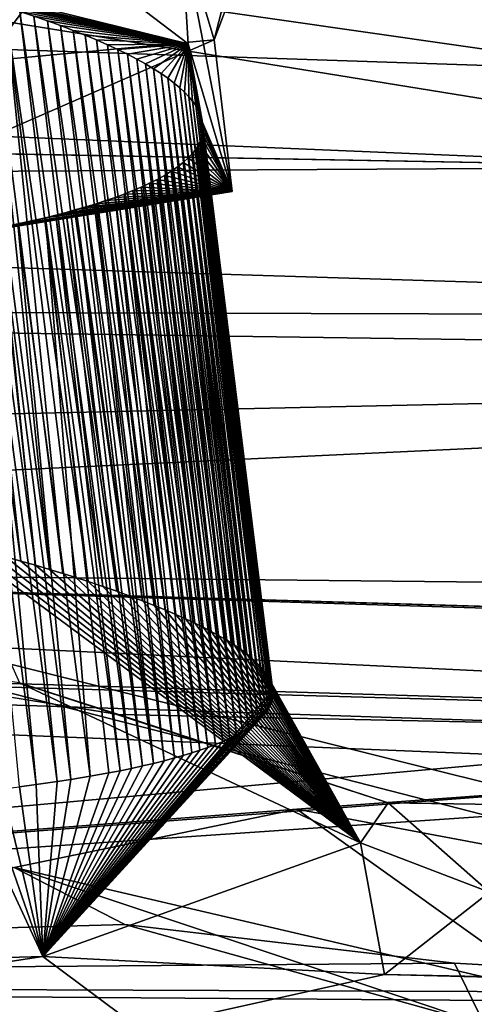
# Model space of a CAD drawing. Header units: metres. Extents: x -147 to 294, y -23 to 81.
# Tile 99 of 256: x 202.604 to 203.198, y 5.407 to 6.693. Entities that reach past the tile are written whole.
import ezdxf

# ---------------------------------------------------------------- set-up
doc = ezdxf.new("R2010")
doc.units = ezdxf.units.M
doc.layers.add('solid_AVA_153', color=7, linetype='CONTINUOUS')

msp = doc.modelspace()

# ---------------------------------------------------------------- linework, layer by layer
at = {"layer": 'solid_AVA_153'}
for points in [[(207.291779, 17.388544, 266.270386), (208.603088, 4.635914, 263.353302), (200.473083, 4.58493, 259.966278)], [(202.49733, 17.241199, 264.547913), (207.291779, 17.388544, 266.270386), (200.473083, 4.58493, 259.966278)], [(198.275375, 11.85704, 257.52124), (206.423767, 11.715429, 261.726685), (200.052322, 5.436277, 256.619995)], [(206.423767, 11.715429, 261.726685), (206.57489, 6.023056, 260.103271), (200.052322, 5.436277, 256.619995)], [(200.681549, 10.346889, 260.555847), (209.356186, 4.718494, 262.470093), (208.7677, 10.432701, 263.776947)], [(200.681549, 10.346889, 260.555847), (201.245712, 4.63292, 259.237183), (209.356186, 4.718494, 262.470093)], [(202.815536, 6.811509, 231.630707), (202.858337, 6.667094, 232.959641), (203.094223, 7.592845, 231.722153)], [(202.858337, 6.667094, 232.959641), (203.141144, 7.414907, 233.215698), (203.094223, 7.592845, 231.722153)], [(202.081039, 6.646233, 234.112656), (202.301697, 7.342904, 234.519958), (203.141144, 7.414907, 233.215698)], [(202.558945, 6.639395, 233.596832), (202.081039, 6.646233, 234.112656), (203.141144, 7.414907, 233.215698)], [(202.858337, 6.667094, 232.959641), (202.558945, 6.639395, 233.596832), (203.141144, 7.414907, 233.215698)], [(199.85556, 7.176807, 223.485275), (215.797318, 6.590798, 223.449158), (199.687378, 7.160552, 223.645233)], [(199.85556, 7.176807, 223.485275), (215.078384, 6.80162, 222.256088), (215.797318, 6.590798, 223.449158)], [(216.438309, 6.523968, 223.849457), (217.153473, 6.497873, 224.030807), (199.687378, 7.160552, 223.645233)], [(208.94046, 6.497235, 224.581436), (199.687378, 7.160552, 223.645233), (217.153473, 6.497873, 224.030807)], [(215.797318, 6.590798, 223.449158), (216.438309, 6.523968, 223.849457), (199.687378, 7.160552, 223.645233)], [(207.379684, 5.915334, 228.472885), (201.551025, 5.976125, 229.92012), (199.687378, 7.160552, 223.645233)], [(208.94046, 6.497235, 224.581436), (208.200256, 6.488728, 224.773544), (199.687378, 7.160552, 223.645233)], [(207.56163, 6.442197, 225.18251), (199.687378, 7.160552, 223.645233), (208.200256, 6.488728, 224.773544)], [(206.786087, 6.142602, 227.177536), (207.379684, 5.915334, 228.472885), (199.687378, 7.160552, 223.645233)], [(207.086685, 6.362117, 225.76709), (206.786087, 6.142602, 227.177536), (199.687378, 7.160552, 223.645233)], [(207.56163, 6.442197, 225.18251), (207.086685, 6.362117, 225.76709), (199.687378, 7.160552, 223.645233)], [(203.381012, 6.628181, 241.391266), (203.587341, 6.74734, 240.338318), (189.270508, 7.100235, 244.805817)], [(203.539688, 6.500668, 242.451965), (203.381012, 6.628181, 241.391266), (189.270508, 7.100235, 244.805817)], [(197.490936, 6.611435, 243.838715), (203.539688, 6.500668, 242.451965), (189.270508, 7.100235, 244.805817)], [(197.804337, 7.046436, 263.687531), (207.29454, 4.67869, 266.032623), (206.529602, 7.067866, 267.465027)], [(197.804337, 7.046436, 263.687531), (207.337616, 4.593036, 265.953125), (207.29454, 4.67869, 266.032623)], [(197.804337, 7.046436, 263.687531), (200.379257, 4.514251, 263.167999), (207.337616, 4.593036, 265.953125)], [(202.492722, 6.91388, 231.061478), (202.042419, 6.85487, 230.602036), (202.824539, 6.661777, 231.588165)], [(202.492722, 6.91388, 231.061478), (202.824539, 6.661777, 231.588165), (202.815536, 6.811509, 231.630707)], [(202.824539, 6.661777, 231.588165), (202.042419, 6.85487, 230.602036), (202.436905, 6.752399, 231.126373)], [(202.815536, 6.811509, 231.630707), (202.824539, 6.661777, 231.588165), (202.881897, 6.469168, 232.883301)], [(202.815536, 6.811509, 231.630707), (202.881897, 6.469168, 232.883301), (202.858337, 6.667094, 232.959641)], [(202.824539, 6.661777, 231.588165), (202.436905, 6.752399, 231.126373), (202.459564, 6.746596, 231.156387)], [(202.824539, 6.661777, 231.588165), (202.459564, 6.746596, 231.156387), (202.481659, 6.740764, 231.186844)], [(202.824539, 6.661777, 231.588165), (202.481659, 6.740764, 231.186844), (202.503174, 6.734909, 231.217743)], [(202.503174, 6.734909, 231.217743), (202.586487, 5.991846, 231.023422), (202.606125, 5.986321, 231.052368)], [(202.524719, 6.728851, 231.25), (202.503174, 6.734909, 231.217743), (202.606125, 5.986321, 231.052368)], [(202.824539, 6.661777, 231.588165), (202.503174, 6.734909, 231.217743), (202.524719, 6.728851, 231.25)], [(202.524719, 6.728851, 231.25), (202.606125, 5.986321, 231.052368), (202.625061, 5.980849, 231.08136)], [(202.545639, 6.72277, 231.282715), (202.524719, 6.728851, 231.25), (202.625061, 5.980849, 231.08136)], [(202.824539, 6.661777, 231.588165), (202.524719, 6.728851, 231.25), (202.545639, 6.72277, 231.282715)], [(202.545639, 6.72277, 231.282715), (202.625061, 5.980849, 231.08136), (202.643295, 5.975431, 231.110382)], [(202.565933, 6.716665, 231.315857), (202.545639, 6.72277, 231.282715), (202.643295, 5.975431, 231.110382)], [(202.824539, 6.661777, 231.588165), (202.545639, 6.72277, 231.282715), (202.565933, 6.716665, 231.315857)], [(202.565933, 6.716665, 231.315857), (202.643295, 5.975431, 231.110382), (202.660812, 5.970084, 231.139359)], [(202.585602, 6.710536, 231.349457), (202.565933, 6.716665, 231.315857), (202.660812, 5.970084, 231.139359)], [(202.824539, 6.661777, 231.588165), (202.565933, 6.716665, 231.315857), (202.585602, 6.710536, 231.349457)], [(202.585602, 6.710536, 231.349457), (202.660812, 5.970084, 231.139359), (202.677628, 5.96481, 231.168289)], [(202.585602, 6.710536, 231.349457), (202.677628, 5.96481, 231.168289), (202.693756, 5.959608, 231.197159)], [(202.604614, 6.704385, 231.383484), (202.585602, 6.710536, 231.349457), (202.693756, 5.959608, 231.197159)], [(202.824539, 6.661777, 231.588165), (202.585602, 6.710536, 231.349457), (202.604614, 6.704385, 231.383484)], [(202.604614, 6.704385, 231.383484), (202.693756, 5.959608, 231.197159), (202.712982, 5.953199, 231.233154)], [(202.622986, 6.698211, 231.417953), (202.604614, 6.704385, 231.383484), (202.712982, 5.953199, 231.233154)], [(202.824539, 6.661777, 231.588165), (202.604614, 6.704385, 231.383484), (202.622986, 6.698211, 231.417953)], [(202.622986, 6.698211, 231.417953), (202.712982, 5.953199, 231.233154), (202.731201, 5.946894, 231.269028)], [(202.640717, 6.692014, 231.452866), (202.622986, 6.698211, 231.417953), (202.731201, 5.946894, 231.269028)], [(202.824539, 6.661777, 231.588165), (202.622986, 6.698211, 231.417953), (202.640717, 6.692014, 231.452866)], [(202.640717, 6.692014, 231.452866), (202.731201, 5.946894, 231.269028), (202.748459, 5.940685, 231.304794)], [(202.657791, 6.685793, 231.488235), (202.640717, 6.692014, 231.452866), (202.748459, 5.940685, 231.304794)], [(202.824539, 6.661777, 231.588165), (202.640717, 6.692014, 231.452866), (202.657791, 6.685793, 231.488235)], [(202.657791, 6.685793, 231.488235), (202.748459, 5.940685, 231.304794), (202.764786, 5.934567, 231.340454)], [(202.674179, 6.679554, 231.524017), (202.657791, 6.685793, 231.488235), (202.764786, 5.934567, 231.340454)], [(202.824539, 6.661777, 231.588165), (202.657791, 6.685793, 231.488235), (202.674179, 6.679554, 231.524017)], [(202.674179, 6.679554, 231.524017), (202.764786, 5.934567, 231.340454), (202.780212, 5.928537, 231.375992)], [(202.68988, 6.673301, 231.560211), (202.674179, 6.679554, 231.524017), (202.780212, 5.928537, 231.375992)], [(202.824539, 6.661777, 231.588165), (202.674179, 6.679554, 231.524017), (202.68988, 6.673301, 231.560211)], [(202.858337, 6.667094, 232.959641), (202.881897, 6.469168, 232.883301), (202.12355, 6.346802, 234.022293)], [(202.858337, 6.667094, 232.959641), (202.12355, 6.346802, 234.022293), (202.558945, 6.639395, 233.596832)], [(202.68988, 6.673301, 231.560211), (202.780212, 5.928537, 231.375992), (202.794724, 5.922613, 231.411331)], [(202.704865, 6.66704, 231.596756), (202.68988, 6.673301, 231.560211), (202.794724, 5.922613, 231.411331)], [(202.824539, 6.661777, 231.588165), (202.68988, 6.673301, 231.560211), (202.704865, 6.66704, 231.596756)], [(202.704865, 6.66704, 231.596756), (202.794724, 5.922613, 231.411331), (202.80835, 5.916801, 231.446426)], [(202.719116, 6.660778, 231.633636), (202.704865, 6.66704, 231.596756), (202.80835, 5.916801, 231.446426)], [(202.824539, 6.661777, 231.588165), (202.704865, 6.66704, 231.596756), (202.719116, 6.660778, 231.633636)], [(202.824539, 6.661777, 231.588165), (202.719116, 6.660778, 231.633636), (202.73262, 6.654519, 231.670807)], [(202.824539, 6.661777, 231.588165), (202.73262, 6.654519, 231.670807), (202.745361, 6.648269, 231.708252)], [(202.824539, 6.661777, 231.588165), (202.745361, 6.648269, 231.708252), (202.757355, 6.642024, 231.745987)], [(202.824539, 6.661777, 231.588165), (202.757355, 6.642024, 231.745987), (202.768677, 6.635745, 231.784241)], [(202.824539, 6.661777, 231.588165), (202.768677, 6.635745, 231.784241), (202.779266, 6.629448, 231.822922)], [(202.824539, 6.661777, 231.588165), (202.779266, 6.629448, 231.822922), (202.789078, 6.623162, 231.861862)], [(202.824539, 6.661777, 231.588165), (202.789078, 6.623162, 231.861862), (202.79808, 6.616913, 231.900894)], [(202.824539, 6.661777, 231.588165), (202.79808, 6.616913, 231.900894), (202.806229, 6.610729, 231.93985)], [(202.824539, 6.661777, 231.588165), (202.806229, 6.610729, 231.93985), (202.813522, 6.604634, 231.978546)], [(202.824539, 6.661777, 231.588165), (202.813522, 6.604634, 231.978546), (202.819946, 6.598652, 232.016846)], [(202.824539, 6.661777, 231.588165), (202.819946, 6.598652, 232.016846), (202.825516, 6.592799, 232.054611)], [(202.824539, 6.661777, 231.588165), (202.825516, 6.592799, 232.054611), (202.830322, 6.587021, 232.092178)], [(202.824539, 6.661777, 231.588165), (202.830322, 6.587021, 232.092178), (202.834366, 6.581316, 232.129562)], [(202.824539, 6.661777, 231.588165), (202.834366, 6.581316, 232.129562), (202.837677, 6.575692, 232.166702)], [(202.824539, 6.661777, 231.588165), (202.837677, 6.575692, 232.166702), (202.840256, 6.570161, 232.203506)], [(202.824539, 6.661777, 231.588165), (202.840256, 6.570161, 232.203506), (202.842133, 6.564731, 232.239914)], [(202.824539, 6.661777, 231.588165), (202.842133, 6.564731, 232.239914), (202.843323, 6.559414, 232.275818)], [(202.881897, 6.469168, 232.883301), (202.824539, 6.661777, 231.588165), (202.843323, 6.559414, 232.275818)], [(202.719116, 6.660778, 231.633636), (202.80835, 5.916801, 231.446426), (202.821121, 5.911096, 231.481293)], [(202.73262, 6.654519, 231.670807), (202.719116, 6.660778, 231.633636), (202.821121, 5.911096, 231.481293)], [(202.73262, 6.654519, 231.670807), (202.821121, 5.911096, 231.481293), (202.833069, 5.905495, 231.515915)], [(202.745361, 6.648269, 231.708252), (202.73262, 6.654519, 231.670807), (202.833069, 5.905495, 231.515915)], [(202.745361, 6.648269, 231.708252), (202.833069, 5.905495, 231.515915), (202.844223, 5.899992, 231.550308)], [(202.757355, 6.642024, 231.745987), (202.745361, 6.648269, 231.708252), (202.844223, 5.899992, 231.550308)], [(202.757355, 6.642024, 231.745987), (202.844223, 5.899992, 231.550308), (202.854614, 5.894583, 231.584457)], [(202.768677, 6.635745, 231.784241), (202.757355, 6.642024, 231.745987), (202.854614, 5.894583, 231.584457)], [(202.768677, 6.635745, 231.784241), (202.854614, 5.894583, 231.584457), (202.864273, 5.889263, 231.618378)], [(202.779266, 6.629448, 231.822922), (202.768677, 6.635745, 231.784241), (202.864273, 5.889263, 231.618378)], [(202.779266, 6.629448, 231.822922), (202.864273, 5.889263, 231.618378), (202.874924, 5.883, 231.658752)], [(202.789078, 6.623162, 231.861862), (202.779266, 6.629448, 231.822922), (202.874924, 5.883, 231.658752)], [(202.789078, 6.623162, 231.861862), (202.874924, 5.883, 231.658752), (202.884567, 5.876889, 231.698669)], [(202.79808, 6.616913, 231.900894), (202.789078, 6.623162, 231.861862), (202.884567, 5.876889, 231.698669)], [(197.490936, 6.611435, 243.838715), (199.166946, 6.476655, 244.24498), (203.539688, 6.500668, 242.451965)], [(202.79808, 6.616913, 231.900894), (202.884567, 5.876889, 231.698669), (202.89325, 5.870925, 231.738129)], [(202.806229, 6.610729, 231.93985), (202.79808, 6.616913, 231.900894), (202.89325, 5.870925, 231.738129)], [(202.806229, 6.610729, 231.93985), (202.89325, 5.870925, 231.738129), (202.901001, 5.865103, 231.777115)], [(202.813522, 6.604634, 231.978546), (202.806229, 6.610729, 231.93985), (202.901001, 5.865103, 231.777115)], [(202.813522, 6.604634, 231.978546), (202.901001, 5.865103, 231.777115), (202.907852, 5.859414, 231.815659)], [(202.819946, 6.598652, 232.016846), (202.813522, 6.604634, 231.978546), (202.907852, 5.859414, 231.815659)], [(202.819946, 6.598652, 232.016846), (202.907852, 5.859414, 231.815659), (202.913879, 5.853851, 231.85376)], [(202.825516, 6.592799, 232.054611), (202.819946, 6.598652, 232.016846), (202.913879, 5.853851, 231.85376)], [(202.825516, 6.592799, 232.054611), (202.913879, 5.853851, 231.85376), (202.919067, 5.84841, 231.891418)], [(202.830322, 6.587021, 232.092178), (202.825516, 6.592799, 232.054611), (202.919067, 5.84841, 231.891418)], [(202.830322, 6.587021, 232.092178), (202.919067, 5.84841, 231.891418), (202.923477, 5.843103, 231.928574)], [(202.834366, 6.581316, 232.129562), (202.830322, 6.587021, 232.092178), (202.923477, 5.843103, 231.928574)], [(202.834366, 6.581316, 232.129562), (202.923477, 5.843103, 231.928574), (202.927124, 5.83793, 231.965225)], [(202.837677, 6.575692, 232.166702), (202.834366, 6.581316, 232.129562), (202.927124, 5.83793, 231.965225)], [(202.837677, 6.575692, 232.166702), (202.927124, 5.83793, 231.965225), (202.930054, 5.832882, 232.001389)], [(202.840256, 6.570161, 232.203506), (202.837677, 6.575692, 232.166702), (202.930054, 5.832882, 232.001389)], [(202.840256, 6.570161, 232.203506), (202.930054, 5.832882, 232.001389), (202.93251, 5.827413, 232.041031)], [(202.842133, 6.564731, 232.239914), (202.840256, 6.570161, 232.203506), (202.93251, 5.827413, 232.041031)], [(202.842133, 6.564731, 232.239914), (202.93251, 5.827413, 232.041031), (202.934143, 5.822081, 232.080093)], [(202.843323, 6.559414, 232.275818), (202.842133, 6.564731, 232.239914), (202.934143, 5.822081, 232.080093)], [(202.843323, 6.559414, 232.275818), (202.934143, 5.822081, 232.080093), (202.935013, 5.816886, 232.118591)], [(202.843857, 6.554223, 232.311142), (202.843323, 6.559414, 232.275818), (202.935013, 5.816886, 232.118591)], [(202.881897, 6.469168, 232.883301), (202.843323, 6.559414, 232.275818), (202.843857, 6.554223, 232.311142)], [(202.843124, 6.544248, 232.379745), (202.843781, 6.549167, 232.345795), (202.934616, 5.806966, 232.193466)], [(202.881897, 6.469168, 232.883301), (202.843781, 6.549167, 232.345795), (202.843124, 6.544248, 232.379745)], [(202.843781, 6.549167, 232.345795), (202.843857, 6.554223, 232.311142), (202.935165, 5.811849, 232.156387)], [(202.881897, 6.469168, 232.883301), (202.843857, 6.554223, 232.311142), (202.843781, 6.549167, 232.345795)], [(202.843781, 6.549167, 232.345795), (202.935165, 5.811849, 232.156387), (202.934616, 5.806966, 232.193466)], [(202.843857, 6.554223, 232.311142), (202.935013, 5.816886, 232.118591), (202.935165, 5.811849, 232.156387)], [(202.839172, 6.5325, 232.461792), (202.841919, 6.539458, 232.413025), (202.931595, 5.797617, 232.265701)], [(202.881897, 6.469168, 232.883301), (202.841919, 6.539458, 232.413025), (202.839172, 6.5325, 232.461792)], [(202.841919, 6.539458, 232.413025), (202.843124, 6.544248, 232.379745), (202.933411, 5.802226, 232.229889)], [(202.881897, 6.469168, 232.883301), (202.843124, 6.544248, 232.379745), (202.841919, 6.539458, 232.413025)], [(202.841919, 6.539458, 232.413025), (202.933411, 5.802226, 232.229889), (202.931595, 5.797617, 232.265701)], [(202.843124, 6.544248, 232.379745), (202.934616, 5.806966, 232.193466), (202.933411, 5.802226, 232.229889)], [(202.83046, 6.519303, 232.555695), (202.835327, 6.52579, 232.509308), (202.921616, 5.783358, 232.379074)], [(202.881897, 6.469168, 232.883301), (202.835327, 6.52579, 232.509308), (202.83046, 6.519303, 232.555695)], [(202.835327, 6.52579, 232.509308), (202.839172, 6.5325, 232.461792), (202.929184, 5.793129, 232.300934)], [(202.881897, 6.469168, 232.883301), (202.839172, 6.5325, 232.461792), (202.835327, 6.52579, 232.509308)], [(202.835327, 6.52579, 232.509308), (202.929184, 5.793129, 232.300934), (202.926208, 5.788764, 232.335571)], [(202.835327, 6.52579, 232.509308), (202.926208, 5.788764, 232.335571), (202.921616, 5.783358, 232.379074)], [(202.839172, 6.5325, 232.461792), (202.931595, 5.797617, 232.265701), (202.929184, 5.793129, 232.300934)], [(202.817947, 6.506956, 232.645325), (202.824646, 6.513015, 232.60112), (202.910065, 5.773168, 232.46286)], [(202.881897, 6.469168, 232.883301), (202.824646, 6.513015, 232.60112), (202.817947, 6.506956, 232.645325)], [(202.824646, 6.513015, 232.60112), (202.83046, 6.519303, 232.555695), (202.916214, 5.778166, 232.421478)], [(202.881897, 6.469168, 232.883301), (202.83046, 6.519303, 232.555695), (202.824646, 6.513015, 232.60112)], [(202.824646, 6.513015, 232.60112), (202.916214, 5.778166, 232.421478), (202.910065, 5.773168, 232.46286)], [(202.83046, 6.519303, 232.555695), (202.921616, 5.783358, 232.379074), (202.916214, 5.778166, 232.421478)], [(199.166946, 6.476655, 244.24498), (204.667892, 6.305015, 243.971161), (203.539688, 6.500668, 242.451965)], [(202.793457, 6.490092, 232.770706), (202.802307, 6.495511, 232.730011), (202.887665, 5.759264, 232.581131)], [(202.881897, 6.469168, 232.883301), (202.802307, 6.495511, 232.730011), (202.793457, 6.490092, 232.770706)], [(202.802307, 6.495511, 232.730011), (202.810486, 6.501127, 232.688248), (202.895721, 5.76371, 232.542755)], [(202.881897, 6.469168, 232.883301), (202.810486, 6.501127, 232.688248), (202.802307, 6.495511, 232.730011)], [(202.802307, 6.495511, 232.730011), (202.895721, 5.76371, 232.542755), (202.887665, 5.759264, 232.581131)], [(202.810486, 6.501127, 232.688248), (202.817947, 6.506956, 232.645325), (202.903214, 5.768344, 232.503326)], [(202.881897, 6.469168, 232.883301), (202.817947, 6.506956, 232.645325), (202.810486, 6.501127, 232.688248)], [(202.810486, 6.501127, 232.688248), (202.903214, 5.768344, 232.503326), (202.895721, 5.76371, 232.542755)], [(202.817947, 6.506956, 232.645325), (202.910065, 5.773168, 232.46286), (202.903214, 5.768344, 232.503326)], [(202.773895, 6.479792, 232.849121), (202.783966, 6.484852, 232.81041), (202.869949, 5.75087, 232.655075)], [(202.881897, 6.469168, 232.883301), (202.783966, 6.484852, 232.81041), (202.773895, 6.479792, 232.849121)], [(202.783966, 6.484852, 232.81041), (202.793457, 6.490092, 232.770706), (202.879059, 5.754989, 232.618546)], [(202.881897, 6.469168, 232.883301), (202.793457, 6.490092, 232.770706), (202.783966, 6.484852, 232.81041)], [(202.783966, 6.484852, 232.81041), (202.879059, 5.754989, 232.618546), (202.869949, 5.75087, 232.655075)], [(202.793457, 6.490092, 232.770706), (202.887665, 5.759264, 232.581131), (202.879059, 5.754989, 232.618546)], [(199.166946, 6.476655, 244.24498), (200.231796, 6.317703, 245.266998), (204.667892, 6.305015, 243.971161)], [(202.12355, 6.346802, 234.022293), (202.881897, 6.469168, 232.883301), (202.489853, 6.406185, 233.466599)], [(202.881897, 6.469168, 232.883301), (202.512497, 6.409846, 233.432526), (202.489853, 6.406185, 233.466599)], [(202.881897, 6.469168, 232.883301), (202.535065, 6.413719, 233.397034), (202.512497, 6.409846, 233.432526)], [(202.881897, 6.469168, 232.883301), (202.557571, 6.417819, 233.360001), (202.535065, 6.413719, 233.397034)], [(202.881897, 6.469168, 232.883301), (202.580002, 6.422172, 233.321274), (202.557571, 6.417819, 233.360001)], [(202.881897, 6.469168, 232.883301), (202.602234, 6.426781, 233.280853), (202.580002, 6.422172, 233.321274)], [(202.881897, 6.469168, 232.883301), (202.637985, 6.434911, 233.210922), (202.602234, 6.426781, 233.280853)], [(202.881897, 6.469168, 232.883301), (202.651657, 6.438291, 233.182312), (202.637985, 6.434911, 233.210922)], [(202.881897, 6.469168, 232.883301), (202.665161, 6.441798, 233.152893), (202.651657, 6.438291, 233.182312)], [(202.881897, 6.469168, 232.883301), (202.678436, 6.445429, 233.122726), (202.665161, 6.441798, 233.152893)], [(202.881897, 6.469168, 232.883301), (202.691483, 6.449192, 233.091751), (202.678436, 6.445429, 233.122726)], [(202.881897, 6.469168, 232.883301), (202.704269, 6.453095, 233.059891), (202.691483, 6.449192, 233.091751)], [(202.881897, 6.469168, 232.883301), (202.716797, 6.45715, 233.0271), (202.704269, 6.453095, 233.059891)], [(202.881897, 6.469168, 232.883301), (202.729019, 6.461363, 232.993347), (202.716797, 6.45715, 233.0271)], [(202.881897, 6.469168, 232.883301), (202.74086, 6.465724, 232.958725), (202.729019, 6.461363, 232.993347)], [(202.74086, 6.465724, 232.958725), (202.752304, 6.470241, 232.923203), (202.840012, 5.73945, 232.759171)], [(202.881897, 6.469168, 232.883301), (202.752304, 6.470241, 232.923203), (202.74086, 6.465724, 232.958725)], [(202.752304, 6.470241, 232.923203), (202.763321, 6.474926, 232.886688), (202.850388, 5.743103, 232.725388)], [(202.881897, 6.469168, 232.883301), (202.763321, 6.474926, 232.886688), (202.752304, 6.470241, 232.923203)], [(202.752304, 6.470241, 232.923203), (202.850388, 5.743103, 232.725388), (202.840012, 5.73945, 232.759171)], [(202.763321, 6.474926, 232.886688), (202.773895, 6.479792, 232.849121), (202.860367, 5.746905, 232.69072)], [(202.881897, 6.469168, 232.883301), (202.773895, 6.479792, 232.849121), (202.763321, 6.474926, 232.886688)], [(202.763321, 6.474926, 232.886688), (202.860367, 5.746905, 232.69072), (202.850388, 5.743103, 232.725388)], [(202.773895, 6.479792, 232.849121), (202.869949, 5.75087, 232.655075), (202.860367, 5.746905, 232.69072)], [(202.704269, 6.453095, 233.059891), (202.716797, 6.45715, 233.0271), (202.793274, 5.725653, 232.891281)], [(202.716797, 6.45715, 233.0271), (202.729019, 6.461363, 232.993347), (202.806854, 5.72929, 232.855698)], [(202.716797, 6.45715, 233.0271), (202.806854, 5.72929, 232.855698), (202.793274, 5.725653, 232.891281)], [(202.729019, 6.461363, 232.993347), (202.74086, 6.465724, 232.958725), (202.818222, 5.732544, 232.824341)], [(202.729019, 6.461363, 232.993347), (202.818222, 5.732544, 232.824341), (202.806854, 5.72929, 232.855698)], [(202.74086, 6.465724, 232.958725), (202.840012, 5.73945, 232.759171), (202.829285, 5.735935, 232.79213)], [(202.74086, 6.465724, 232.958725), (202.829285, 5.735935, 232.79213), (202.818222, 5.732544, 232.824341)], [(202.665161, 6.441798, 233.152893), (202.678436, 6.445429, 233.122726), (202.765091, 5.718839, 232.959579)], [(202.678436, 6.445429, 233.122726), (202.691483, 6.449192, 233.091751), (202.779358, 5.722174, 232.925873)], [(202.678436, 6.445429, 233.122726), (202.779358, 5.722174, 232.925873), (202.765091, 5.718839, 232.959579)], [(202.691483, 6.449192, 233.091751), (202.704269, 6.453095, 233.059891), (202.779358, 5.722174, 232.925873)], [(202.704269, 6.453095, 233.059891), (202.793274, 5.725653, 232.891281), (202.779358, 5.722174, 232.925873)], [(202.602234, 6.426781, 233.280853), (202.637985, 6.434911, 233.210922), (202.696472, 5.705321, 233.102692)], [(202.637985, 6.434911, 233.210922), (202.651657, 6.438291, 233.182312), (202.735794, 5.712616, 233.024094)], [(202.637985, 6.434911, 233.210922), (202.735794, 5.712616, 233.024094), (202.720779, 5.7097, 233.055099)], [(202.637985, 6.434911, 233.210922), (202.720779, 5.7097, 233.055099), (202.696472, 5.705321, 233.102692)], [(202.651657, 6.438291, 233.182312), (202.665161, 6.441798, 233.152893), (202.750565, 5.715657, 232.992294)], [(202.651657, 6.438291, 233.182312), (202.750565, 5.715657, 232.992294), (202.735794, 5.712616, 233.024094)], [(202.665161, 6.441798, 233.152893), (202.765091, 5.718839, 232.959579), (202.750565, 5.715657, 232.992294)], [(202.535065, 6.413719, 233.397034), (202.557571, 6.417819, 233.360001), (202.625839, 5.694514, 233.22641)], [(202.557571, 6.417819, 233.360001), (202.580002, 6.422172, 233.321274), (202.653381, 5.698425, 233.180435)], [(202.557571, 6.417819, 233.360001), (202.653381, 5.698425, 233.180435), (202.625839, 5.694514, 233.22641)], [(202.580002, 6.422172, 233.321274), (202.602234, 6.426781, 233.280853), (202.671432, 5.701195, 233.148804)], [(202.580002, 6.422172, 233.321274), (202.671432, 5.701195, 233.148804), (202.653381, 5.698425, 233.180435)], [(202.602234, 6.426781, 233.280853), (202.696472, 5.705321, 233.102692), (202.671432, 5.701195, 233.148804)], [(202.535065, 6.413719, 233.397034), (202.625839, 5.694514, 233.22641), (202.604248, 5.691676, 233.260696)], [(200.231796, 6.317703, 245.266998), (205.524231, 6.242672, 244.399734), (204.667892, 6.305015, 243.971161)], [(200.231796, 6.317703, 245.266998), (200.696503, 6.13733, 246.881546), (205.524231, 6.242672, 244.399734)], [(200.696503, 6.13733, 246.881546), (200.149643, 5.990416, 248.684494), (205.524231, 6.242672, 244.399734)], [(205.144608, 5.749547, 250.287491), (205.524231, 6.242672, 244.399734), (200.149643, 5.990416, 248.684494)], [(206.57489, 6.023056, 260.103271), (208.113953, 5.989076, 260.60257), (200.052322, 5.436277, 256.619995)], [(202.523071, 6.008766, 230.936905), (202.604309, 5.827229, 230.816498), (203.049881, 5.618167, 232.084824)], [(202.544983, 6.003067, 230.965683), (202.523071, 6.008766, 230.936905), (203.049881, 5.618167, 232.084824)], [(202.566116, 5.997427, 230.994522), (202.544983, 6.003067, 230.965683), (203.049881, 5.618167, 232.084824)], [(202.586487, 5.991846, 231.023422), (202.566116, 5.997427, 230.994522), (203.049881, 5.618167, 232.084824)], [(205.144608, 5.749547, 250.287491), (200.149643, 5.990416, 248.684494), (198.854446, 5.939424, 249.814972)], [(208.113953, 5.989076, 260.60257), (209.738556, 5.363394, 260.866852), (200.052322, 5.436277, 256.619995)], [(202.606125, 5.986321, 231.052368), (202.586487, 5.991846, 231.023422), (203.049881, 5.618167, 232.084824)], [(202.625061, 5.980849, 231.08136), (202.606125, 5.986321, 231.052368), (203.049881, 5.618167, 232.084824)], [(202.643295, 5.975431, 231.110382), (202.625061, 5.980849, 231.08136), (203.049881, 5.618167, 232.084824)], [(202.73349, 5.786012, 230.708176), (201.551025, 5.976125, 229.92012), (218.821426, 5.443501, 231.114441)], [(208.639664, 5.7673, 229.171524), (218.821426, 5.443501, 231.114441), (201.551025, 5.976125, 229.92012)], [(202.604309, 5.827229, 230.816498), (201.551025, 5.976125, 229.92012), (202.73349, 5.786012, 230.708176)], [(207.379684, 5.915334, 228.472885), (208.639664, 5.7673, 229.171524), (201.551025, 5.976125, 229.92012)], [(202.660812, 5.970084, 231.139359), (202.643295, 5.975431, 231.110382), (203.049881, 5.618167, 232.084824)], [(202.677628, 5.96481, 231.168289), (202.660812, 5.970084, 231.139359), (203.049881, 5.618167, 232.084824)], [(203.68541, 5.714965, 251.038055), (197.546814, 5.964466, 250.14534), (200.052322, 5.436277, 256.619995)], [(205.144608, 5.749547, 250.287491), (198.854446, 5.939424, 249.814972), (197.546814, 5.964466, 250.14534)], [(204.399582, 5.739069, 250.556488), (205.144608, 5.749547, 250.287491), (197.546814, 5.964466, 250.14534)], [(203.68541, 5.714965, 251.038055), (204.399582, 5.739069, 250.556488), (197.546814, 5.964466, 250.14534)], [(202.693756, 5.959608, 231.197159), (202.677628, 5.96481, 231.168289), (203.049881, 5.618167, 232.084824)], [(202.712982, 5.953199, 231.233154), (202.693756, 5.959608, 231.197159), (203.049881, 5.618167, 232.084824)], [(202.731201, 5.946894, 231.269028), (202.712982, 5.953199, 231.233154), (203.049881, 5.618167, 232.084824)], [(202.748459, 5.940685, 231.304794), (202.731201, 5.946894, 231.269028), (203.049881, 5.618167, 232.084824)], [(202.764786, 5.934567, 231.340454), (202.748459, 5.940685, 231.304794), (203.049881, 5.618167, 232.084824)], [(202.780212, 5.928537, 231.375992), (202.764786, 5.934567, 231.340454), (203.049881, 5.618167, 232.084824)], [(202.794724, 5.922613, 231.411331), (202.780212, 5.928537, 231.375992), (203.049881, 5.618167, 232.084824)], [(202.80835, 5.916801, 231.446426), (202.794724, 5.922613, 231.411331), (203.049881, 5.618167, 232.084824)], [(202.821121, 5.911096, 231.481293), (202.80835, 5.916801, 231.446426), (203.049881, 5.618167, 232.084824)], [(202.833069, 5.905495, 231.515915), (202.821121, 5.911096, 231.481293), (203.049881, 5.618167, 232.084824)], [(202.844223, 5.899992, 231.550308), (202.833069, 5.905495, 231.515915), (203.049881, 5.618167, 232.084824)], [(202.854614, 5.894583, 231.584457), (202.844223, 5.899992, 231.550308), (203.049881, 5.618167, 232.084824)], [(202.864273, 5.889263, 231.618378), (202.854614, 5.894583, 231.584457), (203.049881, 5.618167, 232.084824)], [(202.874924, 5.883, 231.658752), (202.864273, 5.889263, 231.618378), (203.049881, 5.618167, 232.084824)], [(202.884567, 5.876889, 231.698669), (202.874924, 5.883, 231.658752), (203.049881, 5.618167, 232.084824)], [(202.89325, 5.870925, 231.738129), (202.884567, 5.876889, 231.698669), (203.049881, 5.618167, 232.084824)], [(202.901001, 5.865103, 231.777115), (202.89325, 5.870925, 231.738129), (203.049881, 5.618167, 232.084824)], [(202.907852, 5.859414, 231.815659), (202.901001, 5.865103, 231.777115), (203.049881, 5.618167, 232.084824)], [(202.913879, 5.853851, 231.85376), (202.907852, 5.859414, 231.815659), (203.049881, 5.618167, 232.084824)], [(202.919067, 5.84841, 231.891418), (202.913879, 5.853851, 231.85376), (203.049881, 5.618167, 232.084824)], [(202.923477, 5.843103, 231.928574), (202.919067, 5.84841, 231.891418), (203.049881, 5.618167, 232.084824)], [(202.927124, 5.83793, 231.965225), (202.923477, 5.843103, 231.928574), (203.049881, 5.618167, 232.084824)], [(202.604309, 5.827229, 230.816498), (202.73349, 5.786012, 230.708176), (203.086029, 5.67055, 231.351227)], [(203.049881, 5.618167, 232.084824), (202.604309, 5.827229, 230.816498), (203.086029, 5.67055, 231.351227)], [(202.930054, 5.832882, 232.001389), (202.927124, 5.83793, 231.965225), (203.049881, 5.618167, 232.084824)], [(202.93251, 5.827413, 232.041031), (202.930054, 5.832882, 232.001389), (203.049881, 5.618167, 232.084824)], [(202.934143, 5.822081, 232.080093), (202.93251, 5.827413, 232.041031), (203.049881, 5.618167, 232.084824)], [(202.935013, 5.816886, 232.118591), (203.049881, 5.618167, 232.084824), (202.634537, 5.470117, 233.364685)], [(202.935165, 5.811849, 232.156387), (202.935013, 5.816886, 232.118591), (202.634537, 5.470117, 233.364685)], [(202.935013, 5.816886, 232.118591), (202.934143, 5.822081, 232.080093), (203.049881, 5.618167, 232.084824)], [(202.934616, 5.806966, 232.193466), (202.935165, 5.811849, 232.156387), (202.634537, 5.470117, 233.364685)], [(202.933411, 5.802226, 232.229889), (202.934616, 5.806966, 232.193466), (202.634537, 5.470117, 233.364685)], [(202.931595, 5.797617, 232.265701), (202.933411, 5.802226, 232.229889), (202.634537, 5.470117, 233.364685)], [(202.929184, 5.793129, 232.300934), (202.931595, 5.797617, 232.265701), (202.634537, 5.470117, 233.364685)], [(202.926208, 5.788764, 232.335571), (202.929184, 5.793129, 232.300934), (202.634537, 5.470117, 233.364685)], [(202.921616, 5.783358, 232.379074), (202.926208, 5.788764, 232.335571), (202.634537, 5.470117, 233.364685)], [(202.916214, 5.778166, 232.421478), (202.921616, 5.783358, 232.379074), (202.634537, 5.470117, 233.364685)], [(202.910065, 5.773168, 232.46286), (202.916214, 5.778166, 232.421478), (202.634537, 5.470117, 233.364685)], [(203.086029, 5.67055, 231.351227), (202.73349, 5.786012, 230.708176), (218.821426, 5.443501, 231.114441)], [(202.903214, 5.768344, 232.503326), (202.910065, 5.773168, 232.46286), (202.634537, 5.470117, 233.364685)], [(202.895721, 5.76371, 232.542755), (202.903214, 5.768344, 232.503326), (202.634537, 5.470117, 233.364685)], [(202.887665, 5.759264, 232.581131), (202.895721, 5.76371, 232.542755), (202.634537, 5.470117, 233.364685)], [(202.879059, 5.754989, 232.618546), (202.887665, 5.759264, 232.581131), (202.634537, 5.470117, 233.364685)], [(202.869949, 5.75087, 232.655075), (202.879059, 5.754989, 232.618546), (202.634537, 5.470117, 233.364685)], [(202.860367, 5.746905, 232.69072), (202.869949, 5.75087, 232.655075), (202.634537, 5.470117, 233.364685)], [(202.850388, 5.743103, 232.725388), (202.860367, 5.746905, 232.69072), (202.634537, 5.470117, 233.364685)], [(202.840012, 5.73945, 232.759171), (202.850388, 5.743103, 232.725388), (202.634537, 5.470117, 233.364685)], [(202.829285, 5.735935, 232.79213), (202.840012, 5.73945, 232.759171), (202.634537, 5.470117, 233.364685)], [(202.818222, 5.732544, 232.824341), (202.829285, 5.735935, 232.79213), (202.634537, 5.470117, 233.364685)], [(202.806854, 5.72929, 232.855698), (202.818222, 5.732544, 232.824341), (202.634537, 5.470117, 233.364685)], [(202.793274, 5.725653, 232.891281), (202.806854, 5.72929, 232.855698), (202.634537, 5.470117, 233.364685)], [(202.779358, 5.722174, 232.925873), (202.793274, 5.725653, 232.891281), (202.634537, 5.470117, 233.364685)], [(202.96669, 5.662546, 251.962418), (203.68541, 5.714965, 251.038055), (200.052322, 5.436277, 256.619995)], [(202.765091, 5.718839, 232.959579), (202.779358, 5.722174, 232.925873), (202.634537, 5.470117, 233.364685)], [(202.750565, 5.715657, 232.992294), (202.765091, 5.718839, 232.959579), (202.634537, 5.470117, 233.364685)], [(202.735794, 5.712616, 233.024094), (202.750565, 5.715657, 232.992294), (202.634537, 5.470117, 233.364685)], [(202.720779, 5.7097, 233.055099), (202.735794, 5.712616, 233.024094), (202.634537, 5.470117, 233.364685)], [(204.294052, 5.412727, 251.394653), (203.68541, 5.714965, 251.038055), (202.96669, 5.662546, 251.962418)], [(202.625839, 5.694514, 233.22641), (202.653381, 5.698425, 233.180435), (202.634537, 5.470117, 233.364685)], [(202.696472, 5.705321, 233.102692), (202.720779, 5.7097, 233.055099), (202.634537, 5.470117, 233.364685)], [(202.671432, 5.701195, 233.148804), (202.696472, 5.705321, 233.102692), (202.634537, 5.470117, 233.364685)], [(202.653381, 5.698425, 233.180435), (202.671432, 5.701195, 233.148804), (202.634537, 5.470117, 233.364685)], [(202.535522, 5.683798, 233.361084), (202.559082, 5.686316, 233.328049), (202.634537, 5.470117, 233.364685)], [(202.559082, 5.686316, 233.328049), (202.581985, 5.688943, 233.294586), (202.634537, 5.470117, 233.364685)], [(202.581985, 5.688943, 233.294586), (202.604248, 5.691676, 233.260696), (202.634537, 5.470117, 233.364685)], [(202.604248, 5.691676, 233.260696), (202.625839, 5.694514, 233.22641), (202.634537, 5.470117, 233.364685)], [(202.535522, 5.683798, 233.361084), (202.634537, 5.470117, 233.364685), (201.556351, 5.438815, 234.16301)], [(202.597443, 5.586019, 253.233566), (202.96669, 5.662546, 251.962418), (200.052322, 5.436277, 256.619995)], [(203.303513, 5.421515, 252.638824), (202.96669, 5.662546, 251.962418), (202.597443, 5.586019, 253.233566)], [(203.303513, 5.421515, 252.638824), (204.294052, 5.412727, 251.394653), (202.96669, 5.662546, 251.962418)], [(203.049881, 5.618167, 232.084824), (203.086029, 5.67055, 231.351227), (203.218369, 5.553889, 232.097137)], [(203.218369, 5.553889, 232.097137), (203.086029, 5.67055, 231.351227), (218.821426, 5.443501, 231.114441)], [(202.634537, 5.470117, 233.364685), (203.049881, 5.618167, 232.084824), (203.081223, 5.446485, 232.888718)], [(203.049881, 5.618167, 232.084824), (203.218369, 5.553889, 232.097137), (203.081223, 5.446485, 232.888718)], [(202.741699, 5.511711, 254.45372), (202.597443, 5.586019, 253.233566), (200.052322, 5.436277, 256.619995)], [(203.211823, 5.38082, 254.271576), (202.597443, 5.586019, 253.233566), (202.741699, 5.511711, 254.45372)], [(203.211823, 5.38082, 254.271576), (203.303513, 5.421515, 252.638824), (202.597443, 5.586019, 253.233566)], [(216.753647, 5.147505, 233.123413), (203.081223, 5.446485, 232.888718), (203.218369, 5.553889, 232.097137)], [(203.172531, 5.461274, 255.304306), (202.741699, 5.511711, 254.45372), (200.052322, 5.436277, 256.619995)], [(203.211823, 5.38082, 254.271576), (202.741699, 5.511711, 254.45372), (203.172531, 5.461274, 255.304306)], [(201.556351, 5.438815, 234.16301), (202.634537, 5.470117, 233.364685), (201.624298, 5.316363, 234.350357)], [(202.634537, 5.470117, 233.364685), (202.761337, 5.3756, 233.500824), (201.624298, 5.316363, 234.350357)], [(202.634537, 5.470117, 233.364685), (203.081223, 5.446485, 232.888718), (202.761337, 5.3756, 233.500824)], [(203.876892, 5.421494, 256.019073), (203.172531, 5.461274, 255.304306), (200.052322, 5.436277, 256.619995)], [(203.211823, 5.38082, 254.271576), (203.172531, 5.461274, 255.304306), (203.876892, 5.421494, 256.019073)], [(215.281342, 5.138398, 233.095734), (202.761337, 5.3756, 233.500824), (203.081223, 5.446485, 232.888718)], [(216.753647, 5.147505, 233.123413), (215.281342, 5.138398, 233.095734), (203.081223, 5.446485, 232.888718)], [(203.876892, 5.421494, 256.019073), (200.052322, 5.436277, 256.619995), (209.738556, 5.363394, 260.866852)]]:
    msp.add_3dface(points, dxfattribs=at)

doc.saveas('drawing.dxf')
